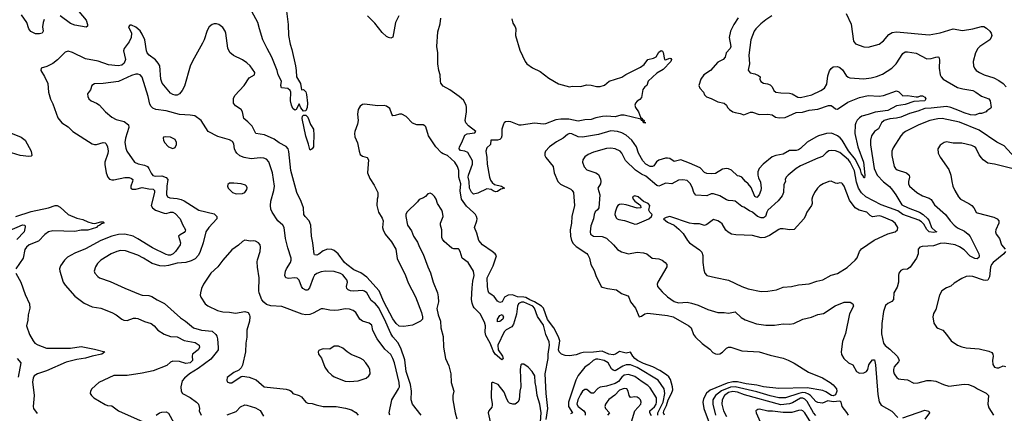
# Model space of a CAD drawing. Header units: inches. Extents: x 1552611 to 1694776, y 811966 to 917215.
# Tile 66 of 256: x 1575665 to 1584700, y 861967 to 865574. Entities that reach past the tile are written whole.
import ezdxf

# ---------------------------------------------------------------- set-up
doc = ezdxf.new("R2010")
doc.units = ezdxf.units.IN
doc.header["$MEASUREMENT"] = 0
doc.layers.add('B5876', color=7, linetype='Continuous')
doc.layers.add('B5886', color=7, linetype='Continuous')

msp = doc.modelspace()

# ---------------------------------------------------------------- linework, layer by layer
at = {"layer": 'B5876', "color": 5}
for points, elevation in [([(1578099.7, 865750), (1578128.2, 865530), (1578131.4, 865430), (1578145.3, 865350), (1578161.6, 865301.6), (1578196.6, 865150), (1578202.7, 865110), (1578203.2, 865050), (1578241.6, 864990), (1578250, 864931.3), (1578270, 864935.3), (1578290, 864914), (1578296, 864890), (1578306.8, 864810), (1578303.8, 864770), (1578290, 864740.5), (1578270, 864735.6), (1578245.1, 864765.1), (1578230, 864802), (1578201.6, 864750), (1578190, 864744.2), (1578170, 864759.1), (1578158.3, 864790), (1578151.1, 864830), (1578151.3, 864910), (1578146.2, 864926.2), (1578124.1, 864944.1), (1578065.6, 864950), (1578061.1, 864970), (1578066.1, 865010), (1578037.4, 865070), (1578026.4, 865110), (1577978.3, 865230), (1577934.1, 865310), (1577897, 865390), (1577864.1, 865490), (1577849.9, 865550), (1577761.7, 865710)], 780), ([(1575890, 865576.8), (1575879.5, 865550), (1575874.7, 865510), (1575880.7, 865470), (1575870, 865450.6), (1575845, 865445), (1575810, 865445.5), (1575765.4, 865465.4), (1575748.2, 865490), (1575729.9, 865549.9), (1575679.8, 865619.8)], 780), ([(1576208.4, 865648.4), (1576274.7, 865570), (1576287.3, 865530), (1576286, 865514), (1576273.5, 865506.5), (1576170, 865524.1), (1576130, 865539.2), (1576035, 865610)], 780), ([(1579142.5, 865610), (1579114.5, 865550), (1579090, 865415.3), (1579070, 865405.1), (1579050, 865409.7), (1579030, 865421.3), (1578990, 865456.4), (1578924, 865544), (1578855.4, 865610)], 780), ([(1580000, 864012), (1579990, 864019.1), (1579950, 864023.4), (1579870, 863984), (1579830, 863975.8), (1579810, 863994.3), (1579793.2, 864030), (1579789.4, 864090), (1579781.5, 864130), (1579782.3, 864150), (1579820.3, 864250), (1579819.5, 864279.5), (1579776.3, 864356.3), (1579750, 864369.6), (1579710, 864376.7), (1579697.5, 864390), (1579700.6, 864410), (1579723.4, 864450), (1579750, 864514.6), (1579770, 864527.4), (1579841.6, 864538.4), (1579851, 864550), (1579782.9, 864602.9), (1579758.7, 864630), (1579751.8, 864650), (1579764, 864730), (1579764.8, 864770), (1579760.3, 864790), (1579736.6, 864836.6), (1579698.9, 864870), (1579611.3, 864930), (1579550, 864964.4), (1579530, 864992.8), (1579525.1, 865010), (1579522.1, 865070), (1579509.7, 865110), (1579500.9, 865170), (1579500.6, 865270), (1579491.7, 865330), (1579502.7, 865462.7), (1579522.2, 865537.8), (1579528.9, 865588.9)], 780), ([(1580000, 863448.6), (1579911.1, 863510), (1579879.4, 863550), (1579859.3, 863619.3), (1579836.8, 863670), (1579859.1, 863730), (1579862.1, 863750), (1579857.3, 863770), (1579846.6, 863790), (1579830, 863807.8), (1579764.5, 863864.5), (1579718.9, 863930), (1579707.3, 864007.3), (1579711.2, 864070), (1579695.3, 864130), (1579693.2, 864193.2), (1579681, 864230), (1579657.4, 864270), (1579590, 864330.9), (1579550, 864344.2), (1579534.9, 864354.9), (1579484.7, 864410), (1579416, 864510), (1579391.3, 864591.3), (1579382.5, 864602.5), (1579366, 864610), (1579310, 864611.5), (1579270, 864624.7), (1579210, 864686.4), (1579170, 864709.8), (1579150, 864709.8), (1579110, 864695.8), (1579090, 864694.5), (1579078.7, 864710), (1579060.4, 864760.4), (1579030, 864782.9), (1579010, 864787.6), (1578950, 864785.4), (1578830, 864801.6), (1578810, 864796), (1578790, 864780.9), (1578770.4, 864750), (1578765.7, 864710), (1578772, 864650), (1578764.2, 864615.8), (1578739.5, 864550), (1578736.5, 864530), (1578739.5, 864499.5), (1578765.7, 864445.7), (1578778.3, 864370), (1578790, 864339.1), (1578810, 864324.4), (1578852.9, 864312.9), (1578866.4, 864290), (1578856.5, 864170), (1578877.8, 864117.7), (1578918.5, 864058.5), (1578950.4, 863990), (1578952.2, 863952.2), (1578944.9, 863930), (1578940.9, 863870), (1578957.6, 863810), (1578990, 863754), (1578998.8, 863730), (1578994.6, 863670), (1578998.9, 863650), (1579019.5, 863610), (1579077.1, 863537.1), (1579117.3, 863470), (1579130, 863385.5), (1579203.5, 863230), (1579230, 863162.4), (1579295.4, 863035.4), (1579351.9, 862890), (1579362, 862850), (1579360.2, 862830), (1579341.6, 862810), (1579270, 862774.3), (1579190, 862761.6), (1579146.6, 862766.6), (1579120.2, 862790), (1579090, 862834.2), (1579006.8, 862990), (1578964.3, 863090), (1578850, 863215.6), (1578794.1, 863254.1), (1578730, 863282.8), (1578665.7, 863330), (1578644.5, 863350), (1578587.3, 863427.3), (1578550, 863460.3), (1578530, 863467.8), (1578490, 863471), (1578450, 863455.6), (1578410, 863426.2), (1578390, 863416.8), (1578370, 863418.4), (1578365.6, 863425.6), (1578354, 863530), (1578341.5, 863590), (1578337.7, 863690), (1578321, 863730), (1578283.1, 863770), (1578272.1, 863790), (1578268.3, 863850), (1578247.9, 863907.9), (1578206.4, 863990), (1578152.1, 864192.1), (1578133.5, 864366.5), (1578126.8, 864390), (1578110, 864412.8), (1578046.2, 864446.2), (1577998.7, 864478.7), (1577910, 864519), (1577831.8, 864531.8), (1577797.8, 864597.8), (1577758.9, 864638.9), (1577721.4, 864670), (1577710.6, 864730), (1577697.1, 864750), (1577644.9, 864784.8), (1577626, 864810), (1577628.1, 864851.9), (1577639.9, 864880.1), (1577725.8, 864970), (1577770, 865040.3), (1577818, 865070), (1577823.6, 865090), (1577779.2, 865150), (1577750, 865180.4), (1577710, 865206.4), (1577625.6, 865245.6), (1577593.8, 865273.8), (1577574.1, 865314.1), (1577555.6, 865450), (1577549.7, 865470), (1577530, 865502), (1577492.7, 865530), (1577470, 865536.3), (1577450, 865536.3), (1577431, 865530), (1577403, 865510), (1577383.9, 865476.1), (1577357.1, 865390), (1577342.3, 865357.7), (1577250, 865193.2), (1577230, 865149.2), (1577176.1, 864963.9), (1577155, 864925), (1577130, 864894.2), (1577110, 864882.8), (1577090, 864882.2), (1577070, 864888), (1577050, 864901), (1576972.8, 864992.8), (1576958.8, 865030), (1576950.9, 865150), (1576936.2, 865176.2), (1576910, 865207.6), (1576851.6, 865250), (1576834.5, 865270), (1576827.6, 865290), (1576813, 865390), (1576790, 865442.8), (1576770, 865472.5), (1576730, 865507.3), (1576690, 865524.2), (1576676.3, 865523.7), (1576663.8, 865510), (1576689.3, 865450), (1576687.4, 865410), (1576667.8, 865370), (1576622.2, 865310), (1576616.4, 865290), (1576635.5, 865210), (1576622.9, 865177.1), (1576601.3, 865158.7), (1576568.1, 865151.9), (1576479.3, 865159.3), (1576386, 865194), (1576270, 865214.5), (1576150, 865275.1), (1576110, 865286.6), (1576082, 865278), (1576013, 865207), (1575970, 865173.7), (1575915, 865145), (1575862.6, 865130), (1575859.6, 865110), (1575893.3, 865053.3), (1575922.3, 864990), (1575930.3, 864910), (1575946.3, 864846.3), (1575970, 864804), (1576015.1, 864675.1), (1576050, 864630.6), (1576110, 864592.4), (1576153, 864550), (1576330, 864436.9), (1576350, 864430.2), (1576370, 864430.2), (1576430, 864449.1), (1576450, 864445.3), (1576457.2, 864437.2), (1576470, 864410.6), (1576476.8, 864370), (1576473.3, 864346.7), (1576447.2, 864270), (1576446.8, 864246.8), (1576457.4, 864170), (1576472.2, 864130), (1576490, 864112.2), (1576510, 864106.7), (1576530, 864106.5), (1576630, 864128), (1576667.7, 864127.7), (1576690, 864120.2), (1576702.6, 864110), (1576700.7, 864090), (1576684.2, 864050), (1576684.9, 864030), (1576700.9, 864020.9), (1576730, 864020.8), (1576790, 864035.3), (1576850, 864023.3), (1576890, 864020.6), (1576900.6, 864010), (1576902.9, 863990), (1576872.6, 863870), (1576882.3, 863850), (1576909.8, 863829.8), (1576990, 863800.5), (1577010, 863799.6), (1577050, 863809.5), (1577069.5, 863809.5), (1577090, 863798), (1577138.4, 863750), (1577158.1, 863698.1), (1577186.7, 863650), (1577184.4, 863635.6), (1577175.3, 863624.7), (1577135.9, 863604.1), (1577122.8, 863590), (1577140.6, 863530), (1577135.9, 863510), (1577093.6, 863450), (1577071.5, 863428.5), (1577050, 863417.5), (1577030, 863415.7), (1577010, 863420.9), (1576883.2, 863483.2), (1576750, 863566.8), (1576704.5, 863590), (1576630, 863609.5), (1576570, 863606.2), (1576508.8, 863590), (1576408.9, 863550), (1576270, 863474.4), (1576170, 863434.5), (1576103.6, 863396.5), (1576075.3, 863370), (1576040.5, 863319.5), (1576031.3, 863290), (1576034.2, 863270), (1576064.2, 863170), (1576080.4, 863140.4), (1576170, 863040.2), (1576255.4, 862975.4), (1576330, 862943.2), (1576410, 862931.3), (1576510.9, 862890.9), (1576548.4, 862870), (1576601.6, 862830), (1576621.4, 862821.4), (1576650, 862817.7), (1576710, 862837.6), (1576730, 862838.6), (1576750, 862834.9), (1576810, 862807.9), (1576870, 862791.4), (1576898.4, 862770), (1576931.6, 862730), (1576990, 862691.8), (1577050, 862671.6), (1577110, 862669.3), (1577174.1, 862634.1), (1577275.6, 862615.6), (1577311, 862591), (1577315, 862570), (1577303.2, 862550), (1577251.4, 862510), (1577247.5, 862490), (1577249.3, 862450), (1577230, 862429.9), (1577190, 862424.9), (1577130, 862440.5), (1577070, 862444.8), (1577050, 862435.6), (1577014.9, 862405.1), (1576890, 862355.7), (1576790, 862334.4), (1576650, 862313), (1576530, 862313.3), (1576391.8, 862250), (1576326.3, 862190), (1576313.1, 862170), (1576311.8, 862150), (1576323.1, 862130), (1576343.7, 862110), (1576450, 862048.4), (1576470, 862039.3), (1576510, 862035.5), (1576570, 861988.2), (1576798.8, 861890)], 820), ([(1579347.5, 861950), (1579267.9, 862050), (1579255.8, 862090), (1579259.7, 862170), (1579251.7, 862230), (1579211.8, 862350), (1579198.3, 862458.3), (1579162.6, 862562.6), (1579134.8, 862614.8), (1579088.5, 862668.5), (1579070, 862697.2), (1579012, 862830), (1578957.9, 862937.9), (1578930, 862970.5), (1578890, 862999.8), (1578850, 863069.8), (1578830, 863085.8), (1578810, 863091.6), (1578730, 863086.7), (1578699.3, 863090), (1578678.8, 863098.8), (1578665.7, 863110), (1578664.2, 863130), (1578671.9, 863170), (1578666, 863190), (1578652, 863210), (1578630, 863235.3), (1578610, 863248.6), (1578550, 863265.7), (1578470, 863271), (1578430, 863263.9), (1578390, 863249.7), (1578370, 863232.4), (1578358, 863210), (1578324.4, 863115.6), (1578310, 863098), (1578303.2, 863096.8), (1578290, 863095.5), (1578263.8, 863110), (1578250.5, 863130.5), (1578230, 863186.2), (1578210, 863204.1), (1578190, 863207.9), (1578130, 863202.2), (1578105.6, 863210), (1578097.7, 863230), (1578104.1, 863270), (1578112.1, 863290), (1578151.1, 863350), (1578156.3, 863370), (1578155.1, 863390), (1578125, 863485), (1578105.1, 863570), (1578092.4, 863670), (1578080.5, 863690), (1578034.7, 863730), (1577982.6, 863810), (1577970, 863839), (1577966.6, 863870), (1577969.8, 863910), (1577997.1, 864010), (1578003.1, 864050), (1577983.5, 864170), (1577950, 864271.8), (1577930, 864294.7), (1577905.6, 864305.6), (1577870, 864308.4), (1577790, 864299.8), (1577725.2, 864310), (1577686.1, 864326.1), (1577658, 864350), (1577644, 864370), (1577636.4, 864390), (1577630, 864435.3), (1577617.4, 864457.4), (1577590, 864472), (1577483.3, 864503.3), (1577393.2, 864550), (1577329.7, 864649.7), (1577273, 864693), (1577230, 864700.4), (1577130, 864704.6), (1577010, 864738.9), (1576912.7, 864752.7), (1576885, 864765), (1576870, 864778.4), (1576859, 864799), (1576842.5, 864870), (1576787.1, 865047.1), (1576769.7, 865069.7), (1576750, 865075.6), (1576730, 865074.7), (1576690, 865061.5), (1576570, 865008.9), (1576430, 864988.3), (1576350, 864986), (1576326, 864970), (1576314.8, 864930), (1576285.8, 864894.2), (1576288.7, 864870), (1576299.5, 864850), (1576321.3, 864830), (1576369.1, 864809.1), (1576392.7, 864792.7), (1576452.7, 864730), (1576510, 864679.5), (1576550, 864659.5), (1576622.4, 864642.4), (1576663.1, 864610), (1576667.1, 864587.1), (1576635.9, 864490), (1576630.2, 864450), (1576638, 864398), (1576649.3, 864369.3), (1576719.3, 864270), (1576753.2, 864253.2), (1576810, 864242.1), (1576836.5, 864230), (1576851.1, 864211.1), (1576870, 864168.9), (1576887.9, 864147.9), (1576910, 864141.1), (1576970, 864142.1), (1577010, 864129.1), (1577025, 864110), (1577013.5, 864050), (1577012.6, 863972.6), (1577021.3, 863950), (1577041.3, 863941.3), (1577110, 863937.1), (1577147, 863927), (1577174.3, 863914.3), (1577310, 863828.1), (1577450, 863794.6), (1577474.4, 863770), (1577472.4, 863750), (1577400.8, 863670), (1577372.6, 863630), (1577347.7, 863530), (1577321.3, 863450), (1577305.1, 863414.9), (1577275.9, 863384.1), (1577236.7, 863363.3), (1577190.2, 863349.8), (1577110, 863343.5), (1577030, 863320.8), (1576990, 863316.8), (1576950, 863319.7), (1576880.6, 863340.6), (1576801.6, 863390), (1576750, 863415.3), (1576636.6, 863456.6), (1576590, 863457.7), (1576554.8, 863450), (1576504.9, 863430), (1576408.2, 863370), (1576379.9, 863340.1), (1576361.6, 863310), (1576347.7, 863270), (1576354, 863250), (1576380.3, 863220.3), (1576396, 863210), (1576496.3, 863176.3), (1576630, 863113.1), (1576770, 863056), (1576790, 863050.3), (1576850, 863047.4), (1576878.2, 863038.2), (1576926, 863006), (1576993.6, 862973.6), (1577141.6, 862841.6), (1577187, 862810), (1577258.4, 862750), (1577331.9, 862728.1), (1577430, 862720.2), (1577465.8, 862690), (1577474.8, 862674.8), (1577480.6, 862650), (1577486.5, 862570), (1577485.8, 862550), (1577480.4, 862539.6), (1577417.3, 862462.7), (1577301.6, 862378.4), (1577222.3, 862330), (1577178.4, 862290), (1577156.1, 862263.9), (1577144.3, 862210), (1577146, 862170), (1577157.6, 862150), (1577230, 862111.5), (1577287.7, 862070), (1577306.8, 862050), (1577314, 862010), (1577311, 861990), (1577331, 861950)], 840), ([(1575564.2, 864544.2), (1575678.6, 864498.6), (1575713.5, 864470), (1575771.2, 864370), (1575777.1, 864330), (1575770, 864323.2), (1575750, 864319.1), (1575670, 864328.3), (1575590, 864355)], 780), ([(1580000, 864471.6), (1579988.4, 864471.6), (1579983.8, 864430), (1579950, 864401.1), (1579941.5, 864370), (1579952.8, 864310), (1579953.3, 864250), (1579975.4, 864130), (1579985.1, 864105.1), (1580000, 864082.8)], 780), ([(1580000, 862563.3), (1579980.9, 862610), (1579940.8, 862680.8), (1579935.7, 862710), (1579939.2, 862770), (1579930, 862801.6), (1579890, 862878.7), (1579835, 862935), (1579824.4, 862950), (1579815.5, 862975.5), (1579811.5, 863011.5), (1579816.9, 863116.9), (1579822.8, 863177.2), (1579834.5, 863230), (1579827.7, 863270), (1579778.7, 863350), (1579723.6, 863390), (1579708, 863450), (1579694.7, 863470), (1579690, 863474.7), (1579650, 863474), (1579630, 863480.8), (1579560.8, 863540.8), (1579543.1, 863563.1), (1579539.3, 863579.3), (1579539.6, 863650), (1579526, 863690), (1579525.2, 863710), (1579549.2, 863770), (1579545.2, 863810), (1579537.2, 863830), (1579497.2, 863890), (1579485.2, 863930), (1579470, 863955.3), (1579450, 863975.3), (1579430, 863984), (1579410, 863979), (1579390, 863955.3), (1579370, 863942), (1579330, 863928), (1579315.9, 863904.1), (1579218, 863810), (1579208.2, 863790), (1579206.7, 863770), (1579224.2, 863690), (1579258.6, 863638.6), (1579278.5, 863590), (1579314.8, 863534.8), (1579332, 863490), (1579366.9, 863426.9), (1579410, 863310.5), (1579435.8, 863255.8), (1579459.2, 863170), (1579497.3, 863070), (1579505.8, 863034.2), (1579507.7, 862990), (1579492.4, 862927.6), (1579503.2, 862870), (1579527.4, 862810), (1579529.3, 862750.7), (1579550.1, 862670), (1579553, 862573), (1579571.3, 862470), (1579601.2, 862401.2), (1579622, 862330), (1579624.3, 862250), (1579647.1, 862170), (1579639.7, 862130), (1579639.7, 862090), (1579660.9, 861970), (1579676.3, 861916.3)], 840), ([(1575630, 863771.6), (1575770, 863815.8), (1575929.9, 863850.1), (1575990, 863871.9), (1576010, 863871.4), (1576037.4, 863857.4), (1576109.5, 863789.6), (1576190, 863756), (1576244, 863744), (1576290, 863721.8), (1576331, 863709), (1576353.2, 863706.8), (1576410, 863723.1), (1576430, 863722.8), (1576437.1, 863717.1), (1576438, 863710), (1576415.3, 863704.7), (1576399.5, 863690), (1576379.2, 863680.8), (1576370.2, 863670), (1576290, 863645.8), (1576230, 863645.6), (1576170, 863634.2), (1575970, 863638.4), (1575930, 863628.8), (1575895.5, 863604.5), (1575836.3, 863543.7), (1575752.8, 863510), (1575725.6, 863490), (1575711.3, 863468.7), (1575695.7, 863390), (1575630.2, 863290)], 780), ([(1575570, 863641.1), (1575690, 863694.9), (1575710.6, 863690), (1575715.6, 863675.6), (1575704.9, 863630), (1575639.5, 863560.5)], 760), ([(1579060.5, 861950), (1579056.4, 861970), (1579080.3, 862090), (1579141.8, 862190), (1579148.9, 862210), (1579148, 862250), (1579104.4, 862430), (1579089.8, 862470), (1579070, 862504.7), (1579014.4, 862554.4), (1578944, 862650), (1578905.8, 862725.8), (1578894.6, 862774.6), (1578872.2, 862792.2), (1578809.7, 862810), (1578785.3, 862830), (1578750, 862891.8), (1578725.2, 862910), (1578690, 862921.7), (1578650, 862925.1), (1578590, 862910.9), (1578549.7, 862909.7), (1578510, 862911.2), (1578450, 862924.7), (1578430, 862924.2), (1578356.6, 862883.4), (1578326.9, 862873.1), (1578290, 862869.8), (1578256.3, 862876.3), (1578070, 862944.7), (1577970, 862952.4), (1577930, 862963.5), (1577904.1, 862984.1), (1577887.9, 863007.9), (1577862.3, 863070), (1577858.7, 863090), (1577861.1, 863210), (1577847.2, 863307.2), (1577845.1, 863354.9), (1577846.7, 863373.3), (1577871.4, 863451.4), (1577874.3, 863490), (1577871.2, 863510), (1577856.2, 863530), (1577830, 863544.2), (1577810, 863547.3), (1577784.1, 863544.1), (1577730, 863552.3), (1577710, 863542.7), (1577671.8, 863508.2), (1577610, 863465.6), (1577527.2, 863370), (1577484.2, 863310), (1577419.1, 863250), (1577350.3, 863150), (1577332, 863110), (1577322.4, 863070), (1577320.4, 863050), (1577325.5, 863030), (1577367, 862970), (1577392.2, 862952.2), (1577479.1, 862910), (1577530, 862896.5), (1577590, 862894.3), (1577646.1, 862886.1), (1577730, 862900.5), (1577761, 862890), (1577774, 862870), (1577777.1, 862850), (1577774, 862810), (1577750.3, 862730), (1577750, 862666), (1577741.1, 862610), (1577736.5, 862530), (1577710.3, 862409.7), (1577696.7, 862383.3), (1577676.4, 862363.6), (1577630, 862342), (1577570, 862294.5), (1577564.6, 862270), (1577570, 862254.8), (1577590, 862246), (1577610, 862246), (1577696.2, 862303.8), (1577710, 862306), (1577770, 862297.7), (1577833.5, 862273.5), (1577909.5, 862209.5), (1578108.5, 862188.5), (1578139, 862179), (1578156, 862170), (1578171.3, 862150), (1578229.4, 862130.6), (1578250, 862118.3), (1578290, 862068.7), (1578310, 862058.7), (1578350, 862058), (1578384.5, 862044.5), (1578448.7, 862028.7), (1578569.3, 862029.3), (1578655.5, 862015.5), (1578710, 862000.2), (1578750, 861973.4), (1578770.2, 861950.2)], 860), ([(1575630.2, 863250), (1575676.5, 863170), (1575715.4, 863055.4), (1575754.4, 862970), (1575758, 862930), (1575742.8, 862870), (1575740.5, 862819.5), (1575727.7, 862770), (1575753.4, 862690), (1575787, 862630), (1575803.2, 862610), (1575830, 862593.2), (1575910, 862564.4), (1576130, 862563.1), (1576230, 862578.6), (1576350, 862556.1), (1576447.3, 862530), (1576417.3, 862510), (1576330, 862491.5), (1576268.9, 862471.1), (1576190, 862461.5), (1576090, 862437.1), (1575910, 862355.7), (1575826.7, 862330), (1575798.6, 862310), (1575787.3, 862290), (1575783.2, 862256.8), (1575798.8, 862130), (1575787.8, 862030), (1575792.5, 862010), (1575825.1, 861965.1)], 780), ([(1580000, 863050.5), (1579969.7, 863070), (1579962, 863090), (1579956.4, 863130), (1579954.8, 863210), (1580000, 863299)], 820), ([(1575642.8, 862470), (1575676, 862430), (1575650, 862298)], 760), ([(1580000, 862247.9), (1579992.7, 862247.3), (1579991.6, 862110), (1580000, 862057.9)], 860), ([(1576916.8, 861950), (1576948.2, 861970), (1576970, 861977.4), (1577010, 861980.2), (1577030, 861968.8), (1577079.2, 861879.2)], 820), ([(1577570, 861952), (1577650, 861984.9), (1577690, 862024.9), (1577730, 862044.9), (1577750, 862043), (1577830, 862016), (1577870, 861993.1), (1577901.9, 861941.9)], 840), ([(1580000, 862043), (1579996.5, 862023.5), (1579970.3, 861989.7), (1579962.4, 861970), (1579983.1, 861890)], 860)]:
    msp.add_lwpolyline(points, dxfattribs=dict(at, elevation=elevation))
for points, elevation in [([(1578330, 864378), (1578325.6, 864385.6), (1578314.6, 864434.6), (1578290, 864506.6), (1578256.8, 864670), (1578259.6, 864690), (1578270, 864700.4), (1578290, 864698.4), (1578310, 864681.3), (1578334.5, 864614.5), (1578360.9, 864570), (1578364.7, 864515.3), (1578362, 864430), (1578360.4, 864410), (1578350, 864389.3)], 780), ([(1576998.5, 864501.5), (1576983.7, 864496.3), (1576980.5, 864490), (1576984.2, 864470), (1576993.7, 864450), (1577029.3, 864409.3), (1577070, 864394.4), (1577090, 864401.6), (1577103.6, 864430), (1577102.4, 864450), (1577090, 864475.1), (1577050, 864497.6)], 860), ([(1577630, 864077.6), (1577590, 864076), (1577574.8, 864065.2), (1577570.8, 864050), (1577578.8, 864030), (1577616, 863990), (1577650, 863978), (1577710, 863982), (1577730, 863990.8), (1577750, 864018), (1577753.3, 864033.3), (1577746, 864050), (1577737.1, 864057.1), (1577698, 864070)], 860), ([(1578590, 862582.9), (1578550, 862582), (1578510, 862556), (1578450, 862557.2), (1578430, 862553.2), (1578410, 862542), (1578402.8, 862530), (1578407.3, 862510), (1578433, 862473), (1578463.7, 862390), (1578493.4, 862350), (1578530, 862316), (1578550, 862302.3), (1578650, 862262.3), (1578690, 862259.5), (1578770, 862265.3), (1578845.2, 862290), (1578869.4, 862310), (1578879.5, 862330), (1578876.3, 862370), (1578867.8, 862390), (1578842.4, 862430), (1578816, 862456), (1578790, 862472.3), (1578705, 862505), (1578668.9, 862528.9), (1578630, 862565.1)], 880)]:
    msp.add_lwpolyline(points, close=True, dxfattribs=dict(at, elevation=elevation))
at = {"layer": 'B5886', "color": 5}
for points, elevation in [([(1580181.3, 865581.3), (1580190, 865542), (1580211.3, 865510), (1580218, 865490), (1580214.8, 865430), (1580254.4, 865294.4), (1580302, 865190), (1580318.8, 865170), (1580370, 865132.7), (1580439.3, 865099.3), (1580519.3, 865039.3), (1580610, 864987.7), (1580710, 864960.5), (1580735.6, 864964.4), (1580810, 864963.2), (1580870, 864978.5), (1580910, 864974.9), (1580958.2, 864961.8), (1580990, 864962.7), (1581030, 864975.8), (1581074.5, 865010), (1581191.5, 865048.5), (1581227.2, 865072.8), (1581361.4, 865138.6), (1581395.8, 865164.2), (1581428.7, 865210), (1581479.6, 865220.4), (1581505.6, 865234.4), (1581530, 865277.3), (1581550, 865290.5), (1581564.7, 865284.7), (1581570, 865274), (1581582, 865210), (1581590, 865207.3), (1581630, 865220.5), (1581638.8, 865218.8), (1581646.8, 865210), (1581639.6, 865190), (1581570, 865116.4), (1581510, 865085.4), (1581432.7, 865010), (1581418.8, 864970), (1581401.7, 864958.3), (1581384.1, 864935.9), (1581370, 864860.7), (1581356.2, 864843.8), (1581331.5, 864828.5), (1581314.9, 864810), (1581310.4, 864790), (1581315.5, 864770), (1581341.6, 864730), (1581361.6, 864681.6), (1581376, 864670), (1581378, 864658), (1581390, 864656), (1581394.8, 864650), (1581392.7, 864632.7), (1581410.4, 864629.6), (1581389.4, 864630), (1581385.2, 864645.2), (1581370, 864649.4), (1581364, 864664), (1581210, 864700.8), (1581181.5, 864698.5), (1581130, 864685), (1581050, 864689.3), (1581013.5, 864686.5), (1580950, 864675.8), (1580910, 864658.6), (1580850, 864656.8), (1580790, 864644.7), (1580703.5, 864663.5), (1580630, 864664.1), (1580584.6, 864655.4), (1580490, 864619.3), (1580470, 864617.2), (1580390, 864627.1), (1580266.2, 864606.2), (1580248.3, 864608.3), (1580170, 864639.3), (1580150, 864642.6), (1580122.5, 864637.5), (1580110.7, 864629.3), (1580103.2, 864616.8), (1580088.2, 864571.8), (1580088.8, 864510), (1580083.8, 864490), (1580070, 864476.8), (1580050, 864471.4), (1580000, 864471.6)], 780), ([(1582258.6, 865590), (1582217.1, 865530), (1582186.8, 865470), (1582176.1, 865410), (1582190.1, 865329.9), (1582183.2, 865310), (1582147.9, 865270), (1582138.5, 865230), (1582121.1, 865210), (1582070, 865183.8), (1582004, 865110), (1581943.6, 865070), (1581916.5, 865030), (1581897.7, 864970), (1581906.5, 864946.5), (1581939.5, 864910), (1581950, 864886), (1581966, 864866), (1582010, 864853.4), (1582070, 864820.9), (1582130, 864808.2), (1582150, 864792), (1582161.1, 864770), (1582178.9, 864750), (1582210, 864730.2), (1582230, 864722.7), (1582276, 864716), (1582310, 864701.6), (1582370, 864727.2), (1582390, 864726.3), (1582450, 864706.8), (1582528.7, 864708.7), (1582570, 864702), (1582600.9, 864680.9), (1582635.1, 864675.1), (1582690, 864678.6), (1582790, 864722.6), (1582847.8, 864727.8), (1582910, 864744.5), (1582990, 864755.5), (1583087.7, 864787.7), (1583110, 864787), (1583133.1, 864773.1), (1583150, 864756.3), (1583170, 864754.4), (1583263, 864817), (1583370, 864861.8), (1583450, 864879.7), (1583550, 864873.8), (1583590, 864880.2), (1583710, 864922.6), (1583733.4, 864913.4), (1583770, 864878), (1583810, 864878.6), (1583890, 864866.7), (1583910, 864867.6), (1583930, 864878), (1583950, 864877.3), (1583970, 864864.4), (1583980.6, 864850), (1583971.8, 864830), (1583870, 864824.3), (1583790, 864797.7), (1583710, 864784.3), (1583630, 864743.4), (1583513.9, 864726.1), (1583450, 864704), (1583392, 864690), (1583370, 864676.2), (1583350, 864653.6), (1583336.3, 864630), (1583331.5, 864610), (1583329.4, 864530), (1583356.2, 864410), (1583408.2, 864270), (1583419.2, 864150), (1583416.1, 864123.9), (1583410, 864123.6), (1583404, 864144), (1583390, 864162.6), (1583379.2, 864199.2), (1583334.2, 864294.2), (1583270, 864371.4), (1583211.2, 864471.2), (1583192.5, 864492.5), (1583170, 864508.5), (1583130, 864528.1), (1583110, 864533), (1583066.7, 864530), (1582994.9, 864510), (1582970, 864498.2), (1582890, 864451.2), (1582830, 864393.3), (1582810, 864381), (1582790, 864376.3), (1582730, 864377), (1582670, 864341.3), (1582602, 864330), (1582570, 864318.9), (1582488.4, 864251.6), (1582450, 864209.7), (1582438.8, 864181.2), (1582437.6, 864150), (1582444.5, 864124.5), (1582463.9, 864083.9), (1582470.1, 864030), (1582467.1, 864010), (1582450, 863969.8), (1582430, 863944.8), (1582410, 863953.3), (1582375.6, 864035.6), (1582350, 864071.3), (1582326, 864090), (1582289.8, 864129.8), (1582270, 864140.5), (1582250, 864144.7), (1582196.6, 864196.6), (1582170, 864208.2), (1582150, 864211.7), (1582114.8, 864205.2), (1582050, 864164.4), (1582010, 864160.8), (1581970, 864164.6), (1581950, 864175.1), (1581910, 864217.2), (1581810, 864260.5), (1581730, 864289.2), (1581670, 864276), (1581630, 864301.2), (1581610, 864306.1), (1581590, 864304.3), (1581530, 864286.3), (1581508.6, 864271.4), (1581483.8, 864236.2), (1581470, 864227.6), (1581450, 864229.3), (1581410, 864251.8), (1581381.9, 864281.9), (1581342.7, 864350), (1581325.5, 864410), (1581282.2, 864470), (1581230, 864516), (1581190, 864536.5), (1581149.3, 864550), (1581090, 864554.7), (1580977.3, 864522.7), (1580830, 864499.2), (1580790, 864500.2), (1580730, 864527.7), (1580710, 864530.8), (1580690, 864521.7), (1580651, 864489), (1580590, 864456.4), (1580525.7, 864410), (1580490.3, 864370), (1580482.8, 864350), (1580483.2, 864330), (1580491.4, 864310), (1580558.7, 864230), (1580570.4, 864170), (1580602.3, 864090), (1580627.3, 864067.3), (1580722, 864022), (1580735.6, 864010), (1580745.2, 863990), (1580756.3, 863870), (1580731.3, 863770), (1580727.8, 863710), (1580715, 863650), (1580719.8, 863590), (1580729.3, 863550), (1580743.9, 863523.9), (1580770, 863495.8), (1580870, 863431.5), (1580878.7, 863418.7), (1580892.5, 863390), (1580906.9, 863330), (1580937.1, 863277.1), (1580950.3, 863230), (1581001.6, 863130), (1581010, 863123.7), (1581058, 863110), (1581139.9, 863099.9), (1581186.5, 863066.5), (1581244, 863044), (1581254.9, 863030), (1581270.3, 862990), (1581316.4, 862930), (1581350, 862851.3), (1581370, 862858.4), (1581401.5, 862878.5), (1581430, 862883.5), (1581610, 862864), (1581661.5, 862850), (1581805.7, 862770), (1581824.9, 862750), (1581847.1, 862690), (1581865.5, 862665.5), (1581926.7, 862606.7), (1581996.3, 862556.3), (1582025, 862525), (1582050, 862510.7), (1582070, 862507.8), (1582090, 862513.1), (1582113.1, 862526.9), (1582150, 862562.9), (1582170, 862572.5), (1582190, 862572.3), (1582290, 862539.3), (1582450, 862531.2), (1582550, 862499.2), (1582671.7, 862471.7), (1582715, 862455), (1582770, 862425.4), (1582904.1, 862344.1), (1583030, 862292.1), (1583102.2, 862250), (1583130, 862229.3), (1583158.5, 862190), (1583162.3, 862170), (1583150, 862137.7), (1583130, 862126.9), (1583114.7, 862130), (1583063.1, 862163.1), (1583034.6, 862174.6), (1582890, 862201.9), (1582630, 862194.4), (1582491.5, 862208.5), (1582430, 862223.5), (1582330, 862235.8), (1582250, 862255.1), (1582210, 862256.7), (1582156.9, 862243.1), (1582001.7, 862178.3), (1581968.1, 862151.9), (1581939.2, 862100.8), (1581933.3, 862070), (1581943.5, 862010), (1582009.5, 861829.5)], 820), ([(1582566.7, 865610), (1582510, 865573.1), (1582464.3, 865535.7), (1582418.7, 865490), (1582403.6, 865470), (1582372.6, 865390), (1582357, 865250), (1582361.1, 865170), (1582348.9, 865111.1), (1582368.2, 865088.2), (1582410, 865079.5), (1582443.6, 865063.6), (1582458, 865050), (1582455.8, 865030), (1582466.5, 865006.5), (1582490, 864992), (1582527.5, 864987.5), (1582550, 864976.4), (1582570, 864958), (1582586.1, 864926.1), (1582604, 864910), (1582650, 864903), (1582730, 864901.5), (1582754.4, 864894.4), (1582804.8, 864864.8), (1582830, 864861.1), (1582933, 864887), (1583015.9, 864924.1), (1583050, 864947.7), (1583070, 864982), (1583080.6, 865059.4), (1583095.4, 865104.6), (1583110, 865128.4), (1583130, 865143.8), (1583170, 865144.9), (1583190, 865136.4), (1583214.4, 865114.4), (1583250, 865061.6), (1583267.1, 865047.1), (1583281.8, 865041.8), (1583410, 865033.5), (1583477.9, 865042.1), (1583526, 865054), (1583583.6, 865076.4), (1583668.4, 865130), (1583707, 865170), (1583770, 865263.6), (1583790, 865279.6), (1583810, 865279.6), (1583890, 865267.2), (1583990, 865216.1), (1584030, 865217.3), (1584072, 865232), (1584090, 865234), (1584098.8, 865230), (1584105.7, 865205.7), (1584103.2, 865130), (1584111.2, 865070), (1584119.1, 865050), (1584137.4, 865030), (1584270, 864954.2), (1584319.6, 864939.6), (1584410, 864924.3), (1584438.7, 864910), (1584490, 864872.4), (1584558.8, 864850), (1584570.5, 864829.5), (1584578, 864770), (1584575.3, 864764.7), (1584539.6, 864740.4), (1584532, 864730), (1584490, 864715.3), (1584470, 864714), (1584430, 864700.3), (1584390, 864702.8), (1584330, 864719.9), (1584290, 864740.2), (1584209.7, 864770), (1584170, 864779.9), (1584030, 864762.1), (1583970, 864760.8), (1583904.8, 864735.2), (1583830, 864715.3), (1583750, 864680.9), (1583710, 864671.4), (1583650, 864665.4), (1583597.6, 864650), (1583573.1, 864630), (1583545.2, 864574.8), (1583510, 864548.3), (1583481.3, 864510), (1583471.1, 864470), (1583472, 864428), (1583506.3, 864210), (1583531.8, 864150), (1583590, 864087.6), (1583644.9, 864044.9), (1583673.2, 864013.2), (1583705.8, 863970), (1583758.3, 863878.3), (1583816.5, 863850), (1583922.8, 863810), (1583955, 863790), (1583997.1, 863750), (1584009.3, 863730), (1584032.3, 863670), (1584070, 863632.4), (1584082, 863630), (1584050, 863624), (1584010, 863629.1), (1583990, 863650.9), (1583960.6, 863700.6), (1583940.7, 863720.7), (1583915.8, 863735.8), (1583768.5, 863788.5), (1583722.1, 863822.1), (1583570, 863879), (1583430, 863950.5), (1583389, 863989), (1583361.3, 864030), (1583344.6, 864084.6), (1583324.5, 864190), (1583285.4, 864270), (1583270, 864290.3), (1583190, 864357), (1583150, 864374), (1583110, 864376.1), (1583088.6, 864371.4), (1583064.9, 864355.1), (1583030, 864320.5), (1582990, 864306.6), (1582830, 864233.5), (1582790, 864210.7), (1582715.3, 864150), (1582697, 864130), (1582690.4, 864110), (1582690.7, 864090), (1582675.5, 864064.5), (1582674.6, 863990), (1582660, 863960), (1582624.7, 863915.3), (1582530.7, 863829.3), (1582519.8, 863810), (1582509.4, 863770.6), (1582490, 863757.3), (1582470, 863757.6), (1582435.6, 863770), (1582390, 863809), (1582362.2, 863822.2), (1582310, 863857.4), (1582290, 863862.6), (1582230, 863909.8), (1582210, 863915), (1582170, 863915.8), (1582150, 863923.5), (1582090, 863961.2), (1582030, 863978.2), (1582010, 863977.4), (1581970, 863959.7), (1581870, 863966.3), (1581850, 863989.6), (1581838, 864030), (1581819.3, 864070), (1581790, 864101.4), (1581750, 864107.8), (1581710, 864104.1), (1581650, 864070.9), (1581590, 864074.8), (1581546.4, 864053.6), (1581530, 864049.8), (1581510, 864054.2), (1581410, 864139.2), (1581370, 864157.3), (1581316.5, 864196.5), (1581223.1, 864283.1), (1581190.9, 864350), (1581174, 864370), (1581130, 864392), (1581090, 864396.8), (1581050, 864393.6), (1580930, 864359.8), (1580882.2, 864337.8), (1580850, 864316.9), (1580832.2, 864290), (1580830.4, 864270), (1580845.2, 864225.2), (1580870, 864198), (1580951, 864170), (1580974.7, 864154.7), (1580993.4, 864113.4), (1580997.6, 864090), (1580994, 864070), (1580968.5, 864030), (1580988.6, 863968.6), (1580979.6, 863850), (1580968.3, 863831.7), (1580946.3, 863813.7), (1580935, 863790), (1580931.3, 863748.7), (1580906.5, 863686.5), (1580899.6, 863630), (1580902, 863610), (1580930, 863589.2), (1581010, 863586.5), (1581050, 863571.5), (1581114.9, 863510), (1581150, 863468.2), (1581186.3, 863446.3), (1581250, 863428.2), (1581330, 863442.7), (1581390, 863439.2), (1581419.3, 863430), (1581468.8, 863388.8), (1581530, 863382.8), (1581559.3, 863370), (1581588.4, 863350), (1581603.1, 863330), (1581602, 863310), (1581520.3, 863170), (1581513.4, 863150), (1581517, 863130), (1581560.4, 863080.4), (1581610, 863033.4), (1581670, 862990.7), (1581710, 862980.3), (1581790, 862985.5), (1581830, 862977.6), (1581890, 862957.4), (1581978.4, 862918.4), (1582070, 862891.7), (1582130, 862891.8), (1582170, 862886), (1582230, 862898), (1582284.1, 862844.1), (1582323.1, 862823.1), (1582426, 862786), (1582510, 862774.3), (1582590, 862775.6), (1582670, 862788.5), (1582730, 862784.2), (1582769.7, 862790.3), (1582850, 862828.5), (1582930, 862848.4), (1582990, 862873.7), (1583039.3, 862880.7), (1583149.1, 862950.9), (1583230, 862985.7), (1583286, 862986), (1583310, 862970.8), (1583314.9, 862950), (1583280.3, 862879.7), (1583241.6, 862698.4), (1583216.3, 862623.7), (1583202.8, 862530), (1583207.1, 862507.1), (1583226, 862470), (1583271.3, 862430), (1583310.6, 862410.6), (1583342, 862350), (1583370, 862335.5), (1583410, 862339.1), (1583434, 862350), (1583449, 862370), (1583457.2, 862410), (1583469.2, 862430), (1583490, 862457.3), (1583510, 862457.3), (1583518.5, 862410), (1583537.9, 862137.9), (1583550, 862073.7), (1583570, 862042.6), (1583667.1, 861987.1), (1583722.8, 861930)], 840), ([(1583248, 865630), (1583294.7, 865534.7), (1583316, 865376), (1583334.1, 865354.1), (1583410, 865327), (1583450, 865323.7), (1583550, 865348.8), (1583590, 865381.6), (1583640.1, 865439.9), (1583670, 865455.8), (1583710, 865464.2), (1584010, 865434.9), (1584110, 865455.2), (1584230, 865490.2), (1584316, 865476), (1584410, 865491.1), (1584490, 865512.9), (1584510.8, 865510.8), (1584537.1, 865497.1), (1584566.4, 865470), (1584580.7, 865450), (1584584.9, 865430), (1584580.7, 865410), (1584565.5, 865390), (1584475.8, 865330), (1584458, 865310), (1584434, 865270), (1584415.5, 865190), (1584418, 865150), (1584425.5, 865130), (1584442, 865110), (1584470.7, 865090), (1584514.8, 865070), (1584602.3, 865042.3), (1584650, 865016.9), (1584688.9, 864988.9), (1584717.5, 864957.5)], 860), ([(1584797.3, 864310), (1584699.6, 864419.6), (1584630, 864451.1), (1584470, 864563), (1584290, 864633.7), (1584130, 864667.4), (1584090, 864665), (1584015.5, 864650), (1583914, 864610), (1583792.4, 864550), (1583770, 864532.8), (1583751.7, 864510), (1583680.8, 864399.2), (1583669.1, 864370), (1583666.4, 864330), (1583688.6, 864228.6), (1583701.1, 864210), (1583718.1, 864198.1), (1583803.8, 864170), (1583826, 864150), (1583830.3, 864130), (1583819.6, 864090), (1583820.9, 864070), (1583830.4, 864050), (1583895.8, 863990), (1583950, 863959), (1584010, 863939), (1584027.6, 863927.6), (1584058.9, 863878.9), (1584160.3, 863790), (1584203.2, 863730), (1584238.8, 863690), (1584270, 863666.6), (1584335.7, 863635.7), (1584368.9, 863610), (1584387.1, 863587.1), (1584465.8, 863430), (1584469.4, 863410), (1584464.6, 863395.4), (1584450, 863381.8), (1584430, 863385.2), (1584387.5, 863407.5), (1584330, 863466.4), (1584290, 863493.6), (1584250, 863510.7), (1584150, 863525.7), (1584110, 863522.2), (1584050, 863500.4), (1583944.7, 863495.3), (1583924.7, 863490), (1583910.8, 863470), (1583908.4, 863430), (1583895.3, 863390), (1583834.9, 863305.1), (1583812.1, 863287.9), (1583770, 863283.8), (1583750, 863275.3), (1583732.9, 863250), (1583728.7, 863230), (1583728.3, 863170), (1583715.9, 863124.1), (1583686.9, 863070), (1583683.7, 863010), (1583669.2, 862990.8), (1583630, 862972.1), (1583610, 862954), (1583590, 862899.6), (1583576, 862790), (1583574.2, 862694.2), (1583590, 862610.6), (1583607.6, 862587.6), (1583650, 862554.9), (1583717.6, 862490), (1583730.3, 862470), (1583733.7, 862450), (1583730, 862439), (1583688.2, 862391.8), (1583683.1, 862370), (1583683.1, 862350), (1583690.4, 862330), (1583700.5, 862310), (1583714.7, 862294.7), (1583730, 862284.4), (1583750, 862278.7), (1583810, 862274.9), (1583870, 862242.3), (1583910, 862244.9), (1583990, 862268), (1584030, 862269.2), (1584070, 862261.5), (1584142.8, 862230), (1584190, 862215.6), (1584330, 862234.4), (1584371, 862230), (1584426.8, 862210), (1584453.4, 862190), (1584532, 862152), (1584554, 862130), (1584548.9, 862050), (1584557.8, 862017.7), (1584599.6, 861950)], 860), ([(1584770, 864209.8), (1584610, 864251.2), (1584550, 864259.7), (1584506.6, 864290), (1584489.7, 864309.7), (1584470, 864337.2), (1584438.6, 864398.6), (1584426.6, 864410), (1584401.6, 864421.6), (1584310, 864442), (1584230, 864443), (1584170, 864453.8), (1584148, 864450), (1584110, 864423.7), (1584089, 864391), (1584092.2, 864350), (1584110, 864314), (1584190, 864202.8), (1584210, 864151), (1584217.4, 864090), (1584228.9, 864050), (1584244.9, 864010), (1584278, 863950), (1584298, 863930), (1584374.9, 863890), (1584403, 863870), (1584420.5, 863850), (1584442, 863810), (1584450, 863804.4), (1584604.8, 863764.8), (1584635.8, 863750), (1584648.8, 863730), (1584648.9, 863710), (1584622, 863650), (1584617.7, 863630), (1584623.7, 863610), (1584655.9, 863570), (1584673.1, 863510), (1584708.2, 863470)], 880), ([(1580000, 864082.8), (1580001.1, 864081.1), (1580022.4, 864062.5), (1580086, 864050), (1580113.4, 864030), (1580079.1, 864020.9), (1580050, 863998.6), (1580030, 863997.8), (1580010, 864004.9), (1580000, 864012)], 780), ([(1580000, 863299), (1580010, 863318.6), (1580040.4, 863410), (1580027, 863430), (1580000, 863448.6)], 820), ([(1584710.4, 863450), (1584694, 863430), (1584596.5, 863350), (1584581.4, 863330), (1584572.6, 863307.4), (1584563.5, 863216.5), (1584550, 863188.6), (1584530, 863183.5), (1584510, 863187.1), (1584410, 863222), (1584376.1, 863223.9), (1584350, 863219.6), (1584310, 863203.6), (1584241.1, 863158.9), (1584208.6, 863131.4), (1584170, 863116.3), (1584125.5, 863090), (1584104.4, 863050), (1584070, 862918), (1584050, 862882), (1584043.8, 862850), (1584054.4, 862794.4), (1584077.1, 862757.1), (1584090, 862747.7), (1584134.8, 862730), (1584170.5, 862690), (1584210.7, 862630), (1584270, 862590.5), (1584310, 862574.9), (1584350, 862566.4), (1584470, 862557.7), (1584556.7, 862536.7), (1584584.6, 862524.6), (1584594.4, 862510), (1584598, 862490), (1584592, 862450), (1584594.9, 862414.9), (1584611, 862390), (1584630, 862382.4), (1584650, 862384.4), (1584690, 862402), (1584710, 862397.3)], 880), ([(1581581.4, 861950), (1581571.6, 861970), (1581576.1, 861990), (1581600.2, 862039.8), (1581615, 862090), (1581645.9, 862150), (1581656.8, 862183.2), (1581656.3, 862210), (1581636.4, 862276.4), (1581620.2, 862300.2), (1581598.6, 862318.6), (1581539.1, 862359.1), (1581473.6, 862393.6), (1581390, 862422.5), (1581334.5, 862450), (1581308.7, 862470), (1581291.9, 862490), (1581270, 862527.8), (1581230, 862519.3), (1581170, 862532.4), (1581131.9, 862508.1), (1581110, 862503.4), (1581069.8, 862509.8), (1581010, 862537.1), (1580930, 862526.3), (1580835.5, 862524.5), (1580810, 862519), (1580770, 862501.5), (1580710, 862492.6), (1580670, 862496.7), (1580637.7, 862510), (1580614.9, 862530), (1580608.4, 862550), (1580620.1, 862630), (1580610, 862668.1), (1580565.9, 862750), (1580508, 862828), (1580471.7, 862930), (1580452, 862950), (1580390, 862987.9), (1580346, 863006), (1580310, 863026.9), (1580290, 863032), (1580233.1, 863033.1), (1580186.2, 863053.8), (1580147.4, 863050), (1580112.2, 863030), (1580091.3, 862988.7), (1580070, 862981.6), (1580050, 862996), (1580018.6, 863038.6), (1580000, 863050.5)], 820), ([(1580495.3, 861910), (1580511.1, 862011.1), (1580495.4, 862150), (1580486.8, 862330), (1580514.5, 862470), (1580515, 862510), (1580527.7, 862590), (1580522.7, 862622.7), (1580492.2, 862690), (1580470, 862773.7), (1580415.3, 862855.3), (1580389.2, 862930), (1580373.9, 862950), (1580290, 862986.7), (1580270, 862984.6), (1580250, 862975.7), (1580242.7, 862970), (1580233.8, 862950), (1580225, 862875), (1580197.5, 862782.5), (1580179.8, 862760.2), (1580130, 862732.8), (1580110, 862714), (1580051.8, 862590), (1580054.4, 862550), (1580096.5, 862490), (1580102.4, 862470), (1580098, 862462), (1580090, 862457.6), (1580028.1, 862510), (1580010, 862538.7), (1580000, 862563.3)], 840), ([(1580442.7, 861890), (1580449.9, 861970), (1580436.4, 862050), (1580412.3, 862130), (1580405.2, 862205.2), (1580394.2, 862250), (1580391.5, 862310), (1580368.5, 862350), (1580330, 862391.1), (1580290, 862416.9), (1580270, 862418.4), (1580263.7, 862410), (1580258.6, 862370), (1580263.5, 862210), (1580252.8, 862170), (1580248.7, 862091.3), (1580237.1, 862070), (1580210, 862051.8), (1580190, 862049.5), (1580160.8, 862060.8), (1580149.5, 862070), (1580135.2, 862095.2), (1580110, 862160.7), (1580054.5, 862230), (1580010, 862248.7), (1580000, 862247.9)], 860), ([(1581520.4, 861950), (1581520.3, 861970), (1581568.5, 862070), (1581585.2, 862150), (1581577.5, 862190), (1581524.2, 862270), (1581330, 862386.7), (1581270, 862410.3), (1581229.1, 862410.9), (1581200.6, 862399.4), (1581130, 862357.2), (1581110, 862362), (1581095.7, 862375.7), (1581066.2, 862430), (1581027.3, 862450), (1580970, 862464.6), (1580950, 862462.7), (1580927.7, 862452.3), (1580890, 862416.2), (1580851.8, 862390), (1580790, 862314.7), (1580767, 862270), (1580700.3, 862070), (1580700.6, 862030), (1580737.8, 861970), (1580719.2, 861960.8)], 840), ([(1581462.8, 861942.8), (1581448, 861972), (1581448.4, 861990), (1581490, 862027.2), (1581503.7, 862050), (1581509.4, 862070), (1581509.2, 862110), (1581450, 862202), (1581430, 862222.5), (1581375.3, 862255.3), (1581310, 862303.2), (1581250, 862323), (1581210, 862317.2), (1581190, 862299.4), (1581160, 862260), (1581130, 862239.7), (1581050, 862215.2), (1580990, 862206.4), (1580970, 862192.9), (1580930, 862150.9), (1580910, 862152), (1580870, 862185.5), (1580850, 862184.8), (1580830, 862168.9), (1580810, 862140.3), (1580784.9, 862090), (1580777.3, 862050), (1580787.9, 862030), (1580842.7, 861990), (1580852.5, 861970), (1580852.6, 861950)], 860), ([(1581278.5, 861890), (1581310.9, 861990), (1581365, 862050), (1581369, 862070), (1581361.1, 862090), (1581350, 862103.5), (1581330, 862115.3), (1581310, 862118.9), (1581270, 862113.2), (1581256, 862130), (1581249.7, 862170), (1581236.9, 862190), (1581210, 862195.2), (1581170, 862177.8), (1581125.3, 862134.7), (1581070, 862094.1), (1581051.7, 862070), (1581039.4, 862050), (1581033.8, 862030), (1581040.2, 862010), (1581077.6, 861970), (1581059.5, 861950)], 880), ([(1583269.1, 861950), (1583255.3, 861975.3), (1583210.7, 862030), (1583202.7, 862070), (1583196, 862076), (1583190, 862079.1), (1583130, 862072.7), (1583079.4, 862080.6), (1583030, 862060.6), (1582990, 862065), (1582970, 862074.1), (1582920.5, 862130), (1582903.1, 862143.1), (1582874.2, 862154.2), (1582850, 862156.9), (1582814.3, 862150), (1582691.4, 862108.6), (1582630.4, 862109.6), (1582550, 862128.1), (1582430, 862163.6), (1582230, 862210.9), (1582187, 862207), (1582105.7, 862174.3), (1582049.2, 862130), (1582024.9, 862090), (1582025.8, 862050), (1582049.6, 861950.4)], 840), ([(1582970, 861946.9), (1582950, 861972.1), (1582890, 862075.8), (1582870, 862097.7), (1582850, 862106.7), (1582830, 862104.8), (1582756.6, 862063.4), (1582730, 862054), (1582650, 862046.1), (1582315.1, 862135.1), (1582250, 862159.9), (1582210, 862165.8), (1582170, 862156.6), (1582131.6, 862130), (1582111.6, 862090), (1582108.8, 862050), (1582123.9, 861990), (1582150, 861937.2)], 860), ([(1580000, 862057.9), (1580001.3, 862050), (1580000, 862043)], 860), ([(1582923.2, 861883.2), (1582870, 861971.3), (1582850, 861989.9), (1582835, 861995), (1582810, 861992.7), (1582750, 861975.2), (1582670, 861973.3), (1582574, 861986), (1582530, 861986.6), (1582454, 862006), (1582437.7, 862002.3), (1582420.5, 861990), (1582423, 861970), (1582460.3, 861890)], 880), ([(1583770, 861925.7), (1583970, 861994.9), (1584006.8, 861986.8), (1584012.4, 861970), (1583970, 861913.3)], 840)]:
    msp.add_lwpolyline(points, dxfattribs=dict(at, elevation=elevation))
for points, elevation in [([(1583110, 864093.7), (1583090, 864092.6), (1583037.3, 864070), (1583007.9, 864052.1), (1582984.4, 864030), (1582958.4, 863990), (1582940.3, 863950), (1582934, 863930), (1582936.5, 863890), (1582932, 863870), (1582889, 863810), (1582872.9, 863770), (1582859.5, 863750), (1582770, 863652.8), (1582731.5, 863648.5), (1582670, 863658.5), (1582643.2, 863656.8), (1582630, 863652.6), (1582544.7, 863595.3), (1582502.2, 863577.8), (1582470, 863573.8), (1582390, 863596.1), (1582237.4, 863602.6), (1582196.2, 863610), (1582165.8, 863625.8), (1582145, 863645), (1582110, 863702.4), (1582095.6, 863715.6), (1582070, 863730.9), (1582030, 863743.1), (1581970, 863696.3), (1581950, 863689.6), (1581903.9, 863703.9), (1581850, 863702.6), (1581809.8, 863709.8), (1581630.6, 863769.4), (1581597.3, 863762.7), (1581572, 863750), (1581610, 863718.8), (1581670, 863690.6), (1581713.4, 863653.4), (1581754.2, 863614.2), (1581792.2, 863550), (1581810.4, 863530), (1581904.2, 863464.2), (1581924.1, 863444.1), (1581934, 863414), (1581933.4, 863350), (1581942.1, 863282.1), (1581951.8, 863251.8), (1581970, 863230.3), (1582050, 863210.2), (1582170, 863188.7), (1582290, 863130.4), (1582350, 863108.7), (1582470, 863084.2), (1582530, 863087), (1582610, 863099), (1582670, 863123.1), (1582748, 863130), (1582810, 863144.9), (1582910, 863153.7), (1582981, 863179), (1583036, 863190), (1583110, 863231.7), (1583170, 863247), (1583258.2, 863301.8), (1583332.7, 863370), (1583350, 863391), (1583369.6, 863450), (1583390, 863474), (1583506.7, 863553.3), (1583630, 863610.4), (1583699, 863630), (1583721.2, 863650), (1583723.7, 863670), (1583698, 863710), (1583670, 863732.2), (1583576.2, 863770), (1583550, 863776.3), (1583490, 863766.2), (1583470, 863779.1), (1583439.7, 863810), (1583366.6, 863830), (1583330, 863849.7), (1583278.9, 863918.9), (1583230, 864049.2), (1583216.2, 864070), (1583210, 864075.6), (1583190, 864079.6), (1583170, 864073.3), (1583150, 864077.4)], 860), ([(1581310, 863961.6), (1581288.6, 863951.4), (1581292.7, 863930), (1581310.6, 863910), (1581356.7, 863876.7), (1581362, 863870), (1581364.7, 863850), (1581330, 863846.4), (1581230, 863878.1), (1581190, 863882.6), (1581170, 863879.8), (1581152.9, 863870), (1581144.6, 863855.4), (1581129.2, 863810), (1581127.3, 863790), (1581139.3, 863759.3), (1581148.6, 863748.6), (1581162.5, 863742.5), (1581213.4, 863733.4), (1581294.9, 863705.1), (1581310, 863701.7), (1581330, 863704.6), (1581437.2, 863750), (1581462, 863770), (1581468, 863790), (1581448, 863810), (1581438, 863830), (1581446, 863870), (1581432, 863890), (1581387.9, 863907.9), (1581340.9, 863950)], 860), ([(1580050, 862806), (1580048.9, 862830), (1580070, 862862.9), (1580091.4, 862871.4), (1580105, 862850), (1580097, 862830), (1580070, 862806.9)], 820)]:
    msp.add_lwpolyline(points, close=True, dxfattribs=dict(at, elevation=elevation))

doc.saveas('drawing.dxf')
